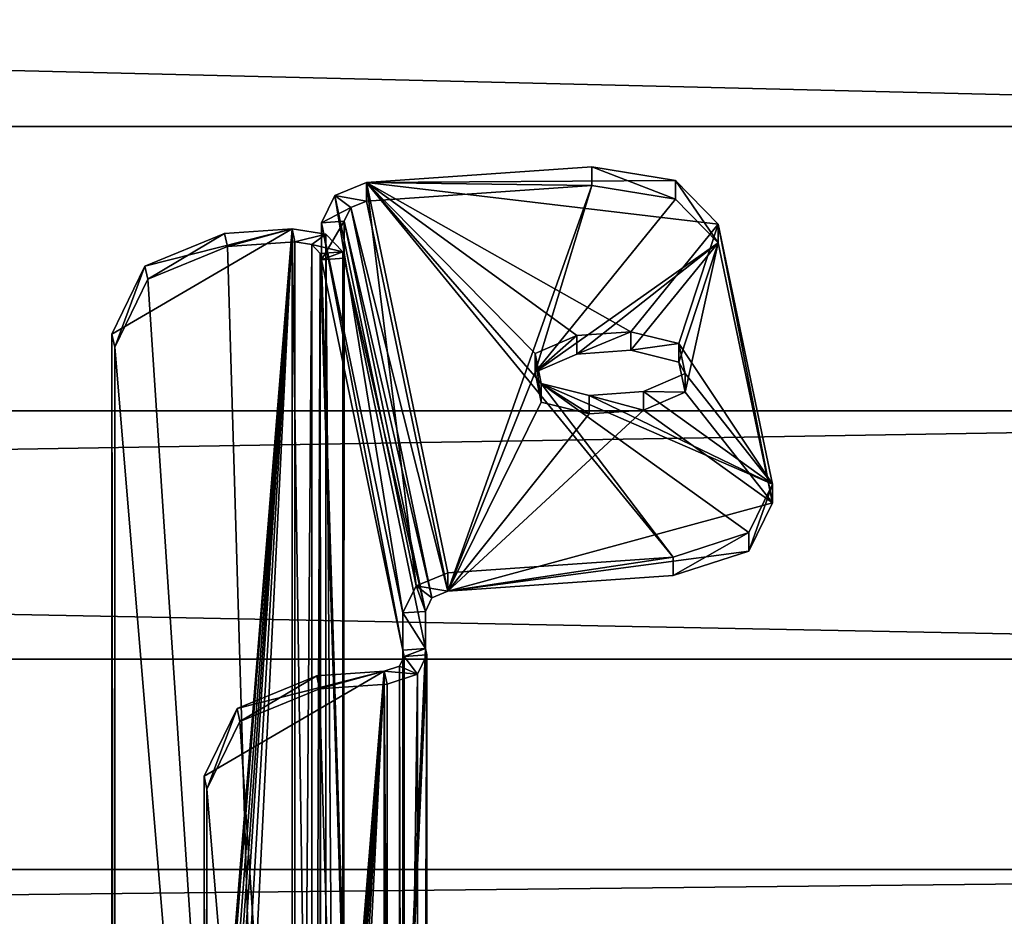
# Model space of a CAD drawing. Extents: x -1448 to 108, y -535 to 375.
# Tile 69 of 147: x -152 to -109, y -208 to -168. Entities that reach past the tile are written whole.
import ezdxf

# ---------------------------------------------------------------- set-up
doc = ezdxf.new("R2010")
doc.units = 0
doc.header["$LTSCALE"] = 33.374815
for name, color, linetype in [('121', 7, 'CONTINUOUS'), ('864', 7, 'CONTINUOUS'), ('865', 7, 'CONTINUOUS'), ('870', 7, 'CONTINUOUS'), ('871', 7, 'CONTINUOUS'), ('884', 7, 'CONTINUOUS'), ('885', 7, 'CONTINUOUS'), ('886', 7, 'CONTINUOUS'), ('887', 7, 'CONTINUOUS'), ('888', 7, 'CONTINUOUS'), ('889', 7, 'CONTINUOUS'), ('890', 7, 'CONTINUOUS'), ('891', 7, 'CONTINUOUS'), ('893', 7, 'CONTINUOUS'), ('894', 7, 'CONTINUOUS'), ('896', 7, 'CONTINUOUS'), ('897', 7, 'CONTINUOUS'), ('898', 7, 'CONTINUOUS'), ('899', 7, 'CONTINUOUS'), ('900', 7, 'CONTINUOUS'), ('901', 7, 'CONTINUOUS'), ('906', 7, 'CONTINUOUS'), ('908', 7, 'CONTINUOUS'), ('913', 7, 'CONTINUOUS'), ('918', 7, 'CONTINUOUS'), ('919', 7, 'CONTINUOUS'), ('928', 7, 'CONTINUOUS'), ('941', 7, 'CONTINUOUS'), ('942', 7, 'CONTINUOUS'), ('946', 7, 'CONTINUOUS'), ('947', 7, 'CONTINUOUS'), ('948', 7, 'CONTINUOUS'), ('950', 7, 'CONTINUOUS'), ('951', 7, 'CONTINUOUS'), ('952', 7, 'CONTINUOUS'), ('977', 7, 'CONTINUOUS'), ('978', 7, 'CONTINUOUS'), ('979', 7, 'CONTINUOUS')]:
    doc.layers.add(name, color=color, linetype=linetype)

msp = doc.modelspace()

# ---------------------------------------------------------------- linework, layer by layer
at = {"layer": '121', "color": 7, "linetype": 'CONTINUOUS'}
for points in [[(-1269.977, -173.1, -143.74), (-1269.977, -143.74, -173.1), (-49.977, -173.1, -143.74), (-1269.977, -173.1, -143.74)], [(-49.977, -173.1, -143.74), (-1269.977, -143.74, -173.1), (-49.977, -143.74, -173.1), (-49.977, -173.1, -143.74)], [(-1269.977, -159.099, 159.099), (-1269.977, -185.624, 127.156), (-49.977, -159.099, 159.099), (-1269.977, -159.099, 159.099)], [(-49.977, -159.099, 159.099), (-1269.977, -185.624, 127.156), (-49.977, -185.624, 127.156), (-49.977, -159.099, 159.099)], [(-1269.977, -196.565, -109.486), (-1269.977, -173.1, -143.74), (-49.977, -196.565, -109.486), (-1269.977, -196.565, -109.486)], [(-49.977, -196.565, -109.486), (-1269.977, -173.1, -143.74), (-49.977, -173.1, -143.74), (-49.977, -196.565, -109.486)], [(-1269.977, -185.624, 127.156), (-1269.977, -205.829, 90.882), (-49.977, -185.624, 127.156), (-1269.977, -185.624, 127.156)], [(-49.977, -185.624, 127.156), (-1269.977, -205.829, 90.882), (-49.977, -205.829, 90.882), (-49.977, -185.624, 127.156)], [(-1269.977, -213.336, -71.503), (-1269.977, -196.565, -109.486), (-49.977, -213.336, -71.503), (-1269.977, -213.336, -71.503)], [(-49.977, -213.336, -71.503), (-1269.977, -196.565, -109.486), (-49.977, -196.565, -109.486), (-49.977, -213.336, -71.503)], [(-1269.977, -205.829, 90.882), (-1269.977, -219.023, 51.514), (-49.977, -205.829, 90.882), (-1269.977, -205.829, 90.882)], [(-49.977, -205.829, 90.882), (-1269.977, -219.023, 51.514), (-49.977, -219.023, 51.514), (-49.977, -205.829, 90.882)]]:
    msp.add_3dface(points, dxfattribs=at)
at = {"layer": '864', "color": 7, "linetype": 'CONTINUOUS'}
for points in [[(-123.089, -175.475, 141.046), (-136.703, -175.568, 140.914), (-126.774, -174.88, 141.889), (-123.089, -175.475, 141.046)], [(-121.214, -177.399, 138.322), (-136.703, -175.568, 140.914), (-123.089, -175.475, 141.046), (-121.214, -177.399, 138.322)], [(-133.123, -192.751, 116.585), (-136.703, -175.568, 140.914), (-123.195, -192.063, 117.559), (-133.123, -192.751, 116.585)], [(-123.195, -192.063, 117.559), (-136.703, -175.568, 140.914), (-129.009, -184.419, 128.383), (-123.195, -192.063, 117.559)], [(-136.703, -175.568, 140.914), (-121.214, -177.399, 138.322), (-125.061, -182.14, 131.609), (-136.703, -175.568, 140.914)], [(-129.009, -184.419, 128.383), (-136.703, -175.568, 140.914), (-129.283, -183.101, 130.249), (-129.009, -184.419, 128.383)], [(-129.283, -183.101, 130.249), (-136.703, -175.568, 140.914), (-127.443, -182.305, 131.375), (-129.283, -183.101, 130.249)], [(-127.443, -182.305, 131.375), (-136.703, -175.568, 140.914), (-125.061, -182.14, 131.609), (-127.443, -182.305, 131.375)], [(-125.061, -182.14, 131.609), (-121.214, -177.399, 138.322), (-122.946, -182.662, 130.871), (-125.061, -182.14, 131.609)], [(-121.214, -177.399, 138.322), (-118.827, -188.855, 122.102), (-122.946, -182.662, 130.871), (-121.214, -177.399, 138.322)], [(-122.946, -182.662, 130.871), (-118.827, -188.855, 122.102), (-122.672, -183.979, 129.005), (-122.946, -182.662, 130.871)], [(-122.672, -183.979, 129.005), (-118.827, -188.855, 122.102), (-124.512, -184.775, 127.879), (-122.672, -183.979, 129.005)], [(-119.859, -190.981, 119.092), (-123.195, -192.063, 117.559), (-129.009, -184.419, 128.383), (-119.859, -190.981, 119.092)], [(-118.827, -188.855, 122.102), (-119.859, -190.981, 119.092), (-129.009, -184.419, 128.383), (-118.827, -188.855, 122.102)], [(-126.894, -184.94, 127.645), (-118.827, -188.855, 122.102), (-129.009, -184.419, 128.383), (-126.894, -184.94, 127.645)], [(-118.827, -188.855, 122.102), (-126.894, -184.94, 127.645), (-124.512, -184.775, 127.879), (-118.827, -188.855, 122.102)]]:
    msp.add_3dface(points, dxfattribs=at)
at = {"layer": '865', "color": 7, "linetype": 'CONTINUOUS'}
for points in [[(-135.109, -194.522, 117.544), (-135.109, -196.156, 118.697), (-138.689, -177.339, 141.873), (-135.109, -194.522, 117.544)], [(-138.689, -177.339, 141.873), (-135.109, -196.156, 118.697), (-138.689, -178.973, 143.027), (-138.689, -177.339, 141.873)], [(-135.049, -296.095, 188.673), (-135.109, -295.809, 189.078), (-138.748, -178.687, 143.433), (-135.049, -296.095, 188.673)], [(-138.748, -178.687, 143.433), (-135.109, -295.809, 189.078), (-138.689, -278.626, 213.408), (-138.748, -178.687, 143.433)], [(-138.689, -178.973, 143.027), (-135.049, -296.095, 188.673), (-138.748, -178.687, 143.433), (-138.689, -178.973, 143.027)], [(-138.748, -278.34, 213.813), (-138.748, -178.687, 143.433), (-138.689, -278.626, 213.408), (-138.748, -278.34, 213.813)], [(-135.109, -196.156, 118.697), (-135.049, -296.095, 188.673), (-138.689, -178.973, 143.027), (-135.109, -196.156, 118.697)], [(-135.049, -196.442, 118.292), (-135.049, -296.095, 188.673), (-135.109, -196.156, 118.697), (-135.049, -196.442, 118.292)]]:
    msp.add_3dface(points, dxfattribs=at)
at = {"layer": '870', "color": 7, "linetype": 'CONTINUOUS'}
for points in [[(-136.703, -176.385, 141.491), (-133.123, -193.568, 117.162), (-126.774, -175.697, 142.466), (-136.703, -176.385, 141.491)], [(-126.774, -175.697, 142.466), (-133.123, -193.568, 117.162), (-129.283, -183.918, 130.826), (-126.774, -175.697, 142.466)], [(-123.089, -176.292, 141.623), (-126.774, -175.697, 142.466), (-129.283, -183.918, 130.826), (-123.089, -176.292, 141.623)], [(-121.214, -178.216, 138.898), (-123.089, -176.292, 141.623), (-129.283, -183.918, 130.826), (-121.214, -178.216, 138.898)], [(-127.443, -183.122, 131.952), (-121.214, -178.216, 138.898), (-129.283, -183.918, 130.826), (-127.443, -183.122, 131.952)], [(-125.061, -182.957, 132.186), (-121.214, -178.216, 138.898), (-127.443, -183.122, 131.952), (-125.061, -182.957, 132.186)], [(-122.946, -183.478, 131.448), (-121.214, -178.216, 138.898), (-125.061, -182.957, 132.186), (-122.946, -183.478, 131.448)], [(-122.672, -184.796, 129.582), (-121.214, -178.216, 138.898), (-122.946, -183.478, 131.448), (-122.672, -184.796, 129.582)], [(-118.827, -189.672, 122.679), (-121.214, -178.216, 138.898), (-122.672, -184.796, 129.582), (-118.827, -189.672, 122.679)], [(-129.283, -183.918, 130.826), (-133.123, -193.568, 117.162), (-129.009, -185.235, 128.96), (-129.283, -183.918, 130.826)], [(-124.512, -185.592, 128.455), (-118.827, -189.672, 122.679), (-122.672, -184.796, 129.582), (-124.512, -185.592, 128.455)], [(-133.123, -193.568, 117.162), (-126.894, -185.757, 128.221), (-129.009, -185.235, 128.96), (-133.123, -193.568, 117.162)], [(-133.123, -193.568, 117.162), (-118.827, -189.672, 122.679), (-124.512, -185.592, 128.455), (-133.123, -193.568, 117.162)], [(-126.894, -185.757, 128.221), (-133.123, -193.568, 117.162), (-124.512, -185.592, 128.455), (-126.894, -185.757, 128.221)], [(-133.123, -193.568, 117.162), (-119.859, -191.797, 119.669), (-118.827, -189.672, 122.679), (-133.123, -193.568, 117.162)], [(-133.123, -193.568, 117.162), (-123.195, -192.88, 118.136), (-119.859, -191.797, 119.669), (-133.123, -193.568, 117.162)]]:
    msp.add_3dface(points, dxfattribs=at)
at = {"layer": '871', "color": 7, "linetype": 'CONTINUOUS'}
for points in [[(-137.696, -177.271, 141.971), (-137.696, -178.904, 143.125), (-134.116, -194.454, 117.641), (-137.696, -177.271, 141.971)], [(-137.756, -278.271, 213.911), (-137.696, -178.904, 143.125), (-137.756, -178.618, 143.53), (-137.756, -278.271, 213.911)], [(-134.116, -196.087, 118.795), (-137.696, -178.904, 143.125), (-137.756, -278.271, 213.911), (-134.116, -196.087, 118.795)], [(-134.116, -194.454, 117.641), (-137.696, -178.904, 143.125), (-134.116, -196.087, 118.795), (-134.116, -194.454, 117.641)], [(-134.057, -196.374, 118.389), (-134.116, -196.087, 118.795), (-137.756, -278.271, 213.911), (-134.057, -196.374, 118.389)], [(-137.696, -278.557, 213.505), (-134.057, -196.374, 118.389), (-137.756, -278.271, 213.911), (-137.696, -278.557, 213.505)], [(-134.116, -295.74, 189.176), (-134.057, -196.374, 118.389), (-137.696, -278.557, 213.505), (-134.116, -295.74, 189.176)], [(-134.057, -296.026, 188.77), (-134.057, -196.374, 118.389), (-134.116, -295.74, 189.176), (-134.057, -296.026, 188.77)]]:
    msp.add_3dface(points, dxfattribs=at)
at = {"layer": '884', "color": 7, "linetype": 'CONTINUOUS'}
for points in [[(-138.689, -177.339, 141.873), (-138.689, -178.973, 143.027), (-137.696, -177.271, 141.971), (-138.689, -177.339, 141.873)], [(-138.689, -178.973, 143.027), (-137.696, -178.904, 143.125), (-137.696, -177.271, 141.971), (-138.689, -178.973, 143.027)]]:
    msp.add_3dface(points, dxfattribs=at)
at = {"layer": '885', "color": 7, "linetype": 'CONTINUOUS'}
for points in [[(-135.109, -194.522, 117.544), (-134.116, -194.454, 117.641), (-134.116, -196.087, 118.795), (-135.109, -194.522, 117.544)], [(-135.109, -196.156, 118.697), (-135.109, -194.522, 117.544), (-134.116, -196.087, 118.795), (-135.109, -196.156, 118.697)]]:
    msp.add_3dface(points, dxfattribs=at)
at = {"layer": '886', "color": 7, "linetype": 'CONTINUOUS'}
for points in [[(-126.774, -174.88, 141.889), (-136.703, -175.568, 140.914), (-126.774, -175.697, 142.466), (-126.774, -174.88, 141.889)], [(-136.703, -175.568, 140.914), (-136.703, -176.385, 141.491), (-126.774, -175.697, 142.466), (-136.703, -175.568, 140.914)]]:
    msp.add_3dface(points, dxfattribs=at)
at = {"layer": '887', "color": 7, "linetype": 'CONTINUOUS'}
for points in [[(-133.123, -192.751, 116.585), (-123.195, -192.063, 117.559), (-133.123, -193.568, 117.162), (-133.123, -192.751, 116.585)], [(-133.123, -193.568, 117.162), (-123.195, -192.063, 117.559), (-123.195, -192.88, 118.136), (-133.123, -193.568, 117.162)]]:
    msp.add_3dface(points, dxfattribs=at)
at = {"layer": '888', "color": 7, "linetype": 'CONTINUOUS'}
for points in [[(-135.804, -197.657, 116.573), (-135.804, -297.31, 186.953), (-138.782, -197.863, 116.28), (-135.804, -197.657, 116.573)], [(-138.782, -197.863, 116.28), (-135.804, -297.31, 186.953), (-142.292, -199.303, 116.78), (-138.782, -197.863, 116.28)], [(-135.804, -297.31, 186.953), (-143.746, -202.292, 118.677), (-142.292, -199.303, 116.78), (-135.804, -297.31, 186.953)], [(-143.746, -202.292, 118.677), (-135.804, -297.31, 186.953), (-143.746, -295.294, 184.361), (-143.746, -202.292, 118.677)]]:
    msp.add_3dface(points, dxfattribs=at)
at = {"layer": '889', "color": 7, "linetype": 'CONTINUOUS'}
for points in [[(-134.057, -196.374, 118.389), (-134.057, -296.026, 188.77), (-134.469, -296.877, 187.566), (-134.057, -196.374, 118.389)], [(-134.057, -196.374, 118.389), (-134.469, -296.877, 187.566), (-134.469, -197.224, 117.185), (-134.057, -196.374, 118.389)], [(-135.804, -297.31, 186.953), (-135.804, -197.657, 116.573), (-134.469, -197.224, 117.185), (-135.804, -297.31, 186.953)], [(-134.469, -296.877, 187.566), (-135.804, -297.31, 186.953), (-134.469, -197.224, 117.185), (-134.469, -296.877, 187.566)]]:
    msp.add_3dface(points, dxfattribs=at)
at = {"layer": '890', "color": 7, "linetype": 'CONTINUOUS'}
for points in [[(-143.711, -295.343, 185.634), (-135.923, -197.084, 117.384), (-143.866, -294.721, 185.172), (-143.711, -295.343, 185.634)], [(-143.866, -294.721, 185.172), (-135.923, -197.084, 117.384), (-143.866, -201.719, 119.488), (-143.866, -294.721, 185.172)], [(-143.866, -201.719, 119.488), (-135.923, -197.084, 117.384), (-142.412, -198.73, 117.591), (-143.866, -201.719, 119.488)], [(-143.27, -295.847, 186.054), (-135.923, -197.084, 117.384), (-143.711, -295.343, 185.634), (-143.27, -295.847, 186.054)], [(-142.856, -296.178, 186.35), (-135.923, -197.084, 117.384), (-143.27, -295.847, 186.054), (-142.856, -296.178, 186.35)], [(-142.475, -296.538, 186.659), (-135.923, -197.084, 117.384), (-142.856, -296.178, 186.35), (-142.475, -296.538, 186.659)], [(-141.775, -296.97, 187.068), (-135.923, -197.084, 117.384), (-142.475, -296.538, 186.659), (-141.775, -296.97, 187.068)], [(-135.923, -197.084, 117.384), (-138.901, -197.291, 117.091), (-142.412, -198.73, 117.591), (-135.923, -197.084, 117.384)], [(-140.887, -297.081, 187.277), (-135.923, -197.084, 117.384), (-141.775, -296.97, 187.068), (-140.887, -297.081, 187.277)], [(-135.923, -296.737, 187.764), (-135.923, -197.084, 117.384), (-140.887, -297.081, 187.277), (-135.923, -296.737, 187.764)]]:
    msp.add_3dface(points, dxfattribs=at)
at = {"layer": '891', "color": 7, "linetype": 'CONTINUOUS'}
for points in [[(-135.049, -296.095, 188.673), (-135.049, -196.442, 118.292), (-135.256, -196.868, 117.69), (-135.049, -296.095, 188.673)], [(-135.256, -296.52, 188.071), (-135.256, -196.868, 117.69), (-135.923, -197.084, 117.384), (-135.256, -296.52, 188.071)], [(-135.256, -296.52, 188.071), (-135.049, -296.095, 188.673), (-135.256, -196.868, 117.69), (-135.256, -296.52, 188.071)], [(-135.923, -296.737, 187.764), (-135.256, -296.52, 188.071), (-135.923, -197.084, 117.384), (-135.923, -296.737, 187.764)]]:
    msp.add_3dface(points, dxfattribs=at)
at = {"layer": '893', "color": 7, "linetype": 'CONTINUOUS'}
for points in [[(-138.901, -197.291, 117.091), (-135.923, -197.084, 117.384), (-138.782, -197.863, 116.28), (-138.901, -197.291, 117.091)], [(-135.923, -197.084, 117.384), (-135.804, -197.657, 116.573), (-138.782, -197.863, 116.28), (-135.923, -197.084, 117.384)]]:
    msp.add_3dface(points, dxfattribs=at)
at = {"layer": '894', "color": 7, "linetype": 'CONTINUOUS'}
for points in [[(-143.866, -294.721, 185.172), (-143.866, -201.719, 119.488), (-143.746, -295.294, 184.361), (-143.866, -294.721, 185.172)], [(-143.866, -201.719, 119.488), (-143.746, -202.292, 118.677), (-143.746, -295.294, 184.361), (-143.866, -201.719, 119.488)]]:
    msp.add_3dface(points, dxfattribs=at)
at = {"layer": '896', "color": 7, "linetype": 'CONTINUOUS'}
for points in [[(-135.049, -196.442, 118.292), (-134.469, -197.224, 117.185), (-135.256, -196.868, 117.69), (-135.049, -196.442, 118.292)], [(-135.049, -196.442, 118.292), (-134.057, -196.374, 118.389), (-134.469, -197.224, 117.185), (-135.049, -196.442, 118.292)], [(-135.256, -196.868, 117.69), (-134.469, -197.224, 117.185), (-135.923, -197.084, 117.384), (-135.256, -196.868, 117.69)], [(-134.469, -197.224, 117.185), (-135.804, -197.657, 116.573), (-135.923, -197.084, 117.384), (-134.469, -197.224, 117.185)]]:
    msp.add_3dface(points, dxfattribs=at)
at = {"layer": '897', "color": 7, "linetype": 'CONTINUOUS'}
for points in [[(-142.412, -198.73, 117.591), (-138.901, -197.291, 117.091), (-142.292, -199.303, 116.78), (-142.412, -198.73, 117.591)], [(-138.901, -197.291, 117.091), (-138.782, -197.863, 116.28), (-142.292, -199.303, 116.78), (-138.901, -197.291, 117.091)], [(-143.866, -201.719, 119.488), (-142.412, -198.73, 117.591), (-143.746, -202.292, 118.677), (-143.866, -201.719, 119.488)], [(-143.746, -202.292, 118.677), (-142.412, -198.73, 117.591), (-142.292, -199.303, 116.78), (-143.746, -202.292, 118.677)]]:
    msp.add_3dface(points, dxfattribs=at)
at = {"layer": '898', "color": 7, "linetype": 'CONTINUOUS'}
for points in [[(-124.512, -184.775, 127.879), (-126.894, -184.94, 127.645), (-124.512, -185.592, 128.455), (-124.512, -184.775, 127.879)], [(-126.894, -184.94, 127.645), (-126.894, -185.757, 128.221), (-124.512, -185.592, 128.455), (-126.894, -184.94, 127.645)]]:
    msp.add_3dface(points, dxfattribs=at)
at = {"layer": '899', "color": 7, "linetype": 'CONTINUOUS'}
for points in [[(-129.283, -183.101, 130.249), (-127.443, -182.305, 131.375), (-129.283, -183.918, 130.826), (-129.283, -183.101, 130.249)], [(-127.443, -182.305, 131.375), (-127.443, -183.122, 131.952), (-129.283, -183.918, 130.826), (-127.443, -182.305, 131.375)], [(-129.009, -184.419, 128.383), (-129.283, -183.101, 130.249), (-129.009, -185.235, 128.96), (-129.009, -184.419, 128.383)], [(-129.283, -183.101, 130.249), (-129.283, -183.918, 130.826), (-129.009, -185.235, 128.96), (-129.283, -183.101, 130.249)], [(-126.894, -184.94, 127.645), (-129.009, -184.419, 128.383), (-126.894, -185.757, 128.221), (-126.894, -184.94, 127.645)], [(-126.894, -185.757, 128.221), (-129.009, -184.419, 128.383), (-129.009, -185.235, 128.96), (-126.894, -185.757, 128.221)]]:
    msp.add_3dface(points, dxfattribs=at)
at = {"layer": '900', "color": 7, "linetype": 'CONTINUOUS'}
for points in [[(-127.443, -182.305, 131.375), (-125.061, -182.14, 131.609), (-127.443, -183.122, 131.952), (-127.443, -182.305, 131.375)], [(-125.061, -182.14, 131.609), (-125.061, -182.957, 132.186), (-127.443, -183.122, 131.952), (-125.061, -182.14, 131.609)]]:
    msp.add_3dface(points, dxfattribs=at)
at = {"layer": '901', "color": 7, "linetype": 'CONTINUOUS'}
for points in [[(-125.061, -182.14, 131.609), (-122.946, -182.662, 130.871), (-125.061, -182.957, 132.186), (-125.061, -182.14, 131.609)], [(-122.946, -182.662, 130.871), (-122.946, -183.478, 131.448), (-125.061, -182.957, 132.186), (-122.946, -182.662, 130.871)], [(-122.946, -182.662, 130.871), (-122.672, -183.979, 129.005), (-122.946, -183.478, 131.448), (-122.946, -182.662, 130.871)], [(-122.672, -183.979, 129.005), (-122.672, -184.796, 129.582), (-122.946, -183.478, 131.448), (-122.672, -183.979, 129.005)], [(-122.672, -183.979, 129.005), (-124.512, -184.775, 127.879), (-122.672, -184.796, 129.582), (-122.672, -183.979, 129.005)], [(-124.512, -184.775, 127.879), (-124.512, -185.592, 128.455), (-122.672, -184.796, 129.582), (-124.512, -184.775, 127.879)]]:
    msp.add_3dface(points, dxfattribs=at)
at = {"layer": '906', "color": 7, "linetype": 'CONTINUOUS'}
for points in [[(-118.827, -188.855, 122.102), (-121.214, -177.399, 138.322), (-118.827, -189.672, 122.679), (-118.827, -188.855, 122.102)], [(-118.827, -189.672, 122.679), (-121.214, -177.399, 138.322), (-121.214, -178.216, 138.898), (-118.827, -189.672, 122.679)]]:
    msp.add_3dface(points, dxfattribs=at)
at = {"layer": '908', "color": 7, "linetype": 'CONTINUOUS'}
for points in [[(-138.107, -176.144, 141.115), (-136.703, -175.568, 140.914), (-134.527, -193.327, 116.785), (-138.107, -176.144, 141.115)], [(-136.703, -175.568, 140.914), (-133.123, -192.751, 116.585), (-134.527, -193.327, 116.785), (-136.703, -175.568, 140.914)], [(-135.109, -194.522, 117.544), (-138.689, -177.339, 141.873), (-138.107, -176.144, 141.115), (-135.109, -194.522, 117.544)], [(-135.109, -194.522, 117.544), (-138.107, -176.144, 141.115), (-134.527, -193.327, 116.785), (-135.109, -194.522, 117.544)]]:
    msp.add_3dface(points, dxfattribs=at)
at = {"layer": '913', "color": 7, "linetype": 'CONTINUOUS'}
for points in [[(-133.123, -193.568, 117.162), (-136.703, -176.385, 141.491), (-137.405, -176.673, 141.591), (-133.123, -193.568, 117.162)], [(-137.696, -177.271, 141.971), (-133.825, -193.856, 117.262), (-137.405, -176.673, 141.591), (-137.696, -177.271, 141.971)], [(-133.825, -193.856, 117.262), (-133.123, -193.568, 117.162), (-137.405, -176.673, 141.591), (-133.825, -193.856, 117.262)], [(-137.696, -177.271, 141.971), (-134.116, -194.454, 117.641), (-133.825, -193.856, 117.262), (-137.696, -177.271, 141.971)]]:
    msp.add_3dface(points, dxfattribs=at)
at = {"layer": '918', "color": 7, "linetype": 'CONTINUOUS'}
for points in [[(-136.703, -175.568, 140.914), (-138.107, -176.144, 141.115), (-136.703, -176.385, 141.491), (-136.703, -175.568, 140.914)], [(-138.107, -176.144, 141.115), (-138.689, -177.339, 141.873), (-137.405, -176.673, 141.591), (-138.107, -176.144, 141.115)], [(-136.703, -176.385, 141.491), (-138.107, -176.144, 141.115), (-137.405, -176.673, 141.591), (-136.703, -176.385, 141.491)], [(-138.689, -177.339, 141.873), (-137.696, -177.271, 141.971), (-137.405, -176.673, 141.591), (-138.689, -177.339, 141.873)]]:
    msp.add_3dface(points, dxfattribs=at)
at = {"layer": '919', "color": 7, "linetype": 'CONTINUOUS'}
for points in [[(-134.527, -193.327, 116.785), (-133.123, -192.751, 116.585), (-133.123, -193.568, 117.162), (-134.527, -193.327, 116.785)], [(-135.109, -194.522, 117.544), (-134.527, -193.327, 116.785), (-134.116, -194.454, 117.641), (-135.109, -194.522, 117.544)], [(-134.116, -194.454, 117.641), (-134.527, -193.327, 116.785), (-133.825, -193.856, 117.262), (-134.116, -194.454, 117.641)], [(-134.527, -193.327, 116.785), (-133.123, -193.568, 117.162), (-133.825, -193.856, 117.262), (-134.527, -193.327, 116.785)]]:
    msp.add_3dface(points, dxfattribs=at)
at = {"layer": '928', "color": 7, "linetype": 'CONTINUOUS'}
for points in [[(-135.049, -196.442, 118.292), (-135.109, -196.156, 118.697), (-134.116, -196.087, 118.795), (-135.049, -196.442, 118.292)], [(-135.049, -196.442, 118.292), (-134.116, -196.087, 118.795), (-134.057, -196.374, 118.389), (-135.049, -196.442, 118.292)]]:
    msp.add_3dface(points, dxfattribs=at)
at = {"layer": '941', "color": 7, "linetype": 'CONTINUOUS'}
for points in [[(-147.768, -275.869, 213.208), (-139.98, -177.61, 144.957), (-147.923, -275.247, 212.745), (-147.768, -275.869, 213.208)], [(-147.923, -275.247, 212.745), (-139.98, -177.61, 144.957), (-147.923, -182.245, 147.062), (-147.923, -275.247, 212.745)], [(-147.923, -182.245, 147.062), (-139.98, -177.61, 144.957), (-146.469, -179.256, 145.165), (-147.923, -182.245, 147.062)], [(-147.327, -276.372, 213.628), (-139.98, -177.61, 144.957), (-147.768, -275.869, 213.208), (-147.327, -276.372, 213.628)], [(-146.913, -276.704, 213.923), (-139.98, -177.61, 144.957), (-147.327, -276.372, 213.628), (-146.913, -276.704, 213.923)], [(-146.532, -277.064, 214.233), (-139.98, -177.61, 144.957), (-146.913, -276.704, 213.923), (-146.532, -277.064, 214.233)], [(-145.832, -277.496, 214.641), (-139.98, -177.61, 144.957), (-146.532, -277.064, 214.233), (-145.832, -277.496, 214.641)], [(-139.98, -177.61, 144.957), (-142.958, -177.817, 144.665), (-146.469, -179.256, 145.165), (-139.98, -177.61, 144.957)], [(-144.944, -277.607, 214.85), (-139.98, -177.61, 144.957), (-145.832, -277.496, 214.641), (-144.944, -277.607, 214.85)], [(-139.98, -277.263, 215.338), (-139.98, -177.61, 144.957), (-144.944, -277.607, 214.85), (-139.98, -277.263, 215.338)]]:
    msp.add_3dface(points, dxfattribs=at)
at = {"layer": '942', "color": 7, "linetype": 'CONTINUOUS'}
for points in [[(-139.861, -178.183, 144.146), (-139.861, -277.836, 214.527), (-142.839, -178.389, 143.854), (-139.861, -178.183, 144.146)], [(-142.839, -178.389, 143.854), (-139.861, -277.836, 214.527), (-146.349, -179.829, 144.354), (-142.839, -178.389, 143.854)], [(-139.861, -277.836, 214.527), (-147.803, -182.818, 146.251), (-146.349, -179.829, 144.354), (-139.861, -277.836, 214.527)], [(-147.803, -182.818, 146.251), (-139.861, -277.836, 214.527), (-147.803, -275.82, 211.934), (-147.803, -182.818, 146.251)]]:
    msp.add_3dface(points, dxfattribs=at)
at = {"layer": '946', "color": 7, "linetype": 'CONTINUOUS'}
for points in [[(-138.689, -178.973, 143.027), (-138.748, -178.687, 143.433), (-137.756, -178.618, 143.53), (-138.689, -178.973, 143.027)], [(-137.696, -178.904, 143.125), (-138.689, -178.973, 143.027), (-137.756, -178.618, 143.53), (-137.696, -178.904, 143.125)]]:
    msp.add_3dface(points, dxfattribs=at)
at = {"layer": '947', "color": 7, "linetype": 'CONTINUOUS'}
for points in [[(-138.506, -177.848, 144.62), (-139.98, -177.61, 144.957), (-138.506, -277.501, 215), (-138.506, -177.848, 144.62)], [(-138.506, -277.501, 215), (-139.98, -177.61, 144.957), (-139.98, -277.263, 215.338), (-138.506, -277.501, 215)], [(-137.756, -278.271, 213.911), (-137.756, -178.618, 143.53), (-138.506, -177.848, 144.62), (-137.756, -278.271, 213.911)], [(-137.756, -278.271, 213.911), (-138.506, -177.848, 144.62), (-138.506, -277.501, 215), (-137.756, -278.271, 213.911)]]:
    msp.add_3dface(points, dxfattribs=at)
at = {"layer": '948', "color": 7, "linetype": 'CONTINUOUS'}
for points in [[(-139.861, -178.183, 144.146), (-139.124, -178.302, 143.977), (-139.861, -277.836, 214.527), (-139.861, -178.183, 144.146)], [(-139.124, -178.302, 143.977), (-139.124, -277.955, 214.358), (-139.861, -277.836, 214.527), (-139.124, -178.302, 143.977)], [(-139.124, -178.302, 143.977), (-138.748, -178.687, 143.433), (-139.124, -277.955, 214.358), (-139.124, -178.302, 143.977)], [(-138.748, -178.687, 143.433), (-138.748, -278.34, 213.813), (-139.124, -277.955, 214.358), (-138.748, -178.687, 143.433)]]:
    msp.add_3dface(points, dxfattribs=at)
at = {"layer": '950', "color": 7, "linetype": 'CONTINUOUS'}
for points in [[(-147.803, -182.818, 146.251), (-147.803, -275.82, 211.934), (-147.923, -182.245, 147.062), (-147.803, -182.818, 146.251)], [(-147.803, -275.82, 211.934), (-147.923, -275.247, 212.745), (-147.923, -182.245, 147.062), (-147.803, -275.82, 211.934)]]:
    msp.add_3dface(points, dxfattribs=at)
at = {"layer": '951', "color": 7, "linetype": 'CONTINUOUS'}
for points in [[(-139.98, -177.61, 144.957), (-142.839, -178.389, 143.854), (-142.958, -177.817, 144.665), (-139.98, -177.61, 144.957)], [(-139.98, -177.61, 144.957), (-139.861, -178.183, 144.146), (-142.839, -178.389, 143.854), (-139.98, -177.61, 144.957)]]:
    msp.add_3dface(points, dxfattribs=at)
at = {"layer": '952', "color": 7, "linetype": 'CONTINUOUS'}
for points in [[(-139.98, -177.61, 144.957), (-138.506, -177.848, 144.62), (-139.861, -178.183, 144.146), (-139.98, -177.61, 144.957)], [(-139.861, -178.183, 144.146), (-138.506, -177.848, 144.62), (-139.124, -178.302, 143.977), (-139.861, -178.183, 144.146)], [(-138.506, -177.848, 144.62), (-137.756, -178.618, 143.53), (-139.124, -178.302, 143.977), (-138.506, -177.848, 144.62)], [(-137.756, -178.618, 143.53), (-138.748, -178.687, 143.433), (-139.124, -178.302, 143.977), (-137.756, -178.618, 143.53)]]:
    msp.add_3dface(points, dxfattribs=at)
at = {"layer": '977', "color": 7, "linetype": 'CONTINUOUS'}
for points in [[(-142.958, -177.817, 144.665), (-146.349, -179.829, 144.354), (-146.469, -179.256, 145.165), (-142.958, -177.817, 144.665)], [(-142.839, -178.389, 143.854), (-146.349, -179.829, 144.354), (-142.958, -177.817, 144.665), (-142.839, -178.389, 143.854)], [(-147.803, -182.818, 146.251), (-147.923, -182.245, 147.062), (-146.469, -179.256, 145.165), (-147.803, -182.818, 146.251)], [(-146.349, -179.829, 144.354), (-147.803, -182.818, 146.251), (-146.469, -179.256, 145.165), (-146.349, -179.829, 144.354)]]:
    msp.add_3dface(points, dxfattribs=at)
at = {"layer": '978', "color": 7, "linetype": 'CONTINUOUS'}
for points in [[(-119.859, -190.981, 119.092), (-118.827, -188.855, 122.102), (-119.859, -191.797, 119.669), (-119.859, -190.981, 119.092)], [(-119.859, -191.797, 119.669), (-118.827, -188.855, 122.102), (-118.827, -189.672, 122.679), (-119.859, -191.797, 119.669)], [(-123.195, -192.063, 117.559), (-119.859, -190.981, 119.092), (-123.195, -192.88, 118.136), (-123.195, -192.063, 117.559)], [(-123.195, -192.88, 118.136), (-119.859, -190.981, 119.092), (-119.859, -191.797, 119.669), (-123.195, -192.88, 118.136)]]:
    msp.add_3dface(points, dxfattribs=at)
at = {"layer": '979', "color": 7, "linetype": 'CONTINUOUS'}
for points in [[(-123.089, -175.475, 141.046), (-126.774, -174.88, 141.889), (-123.089, -176.292, 141.623), (-123.089, -175.475, 141.046)], [(-126.774, -174.88, 141.889), (-126.774, -175.697, 142.466), (-123.089, -176.292, 141.623), (-126.774, -174.88, 141.889)], [(-121.214, -177.399, 138.322), (-123.089, -175.475, 141.046), (-121.214, -178.216, 138.898), (-121.214, -177.399, 138.322)], [(-121.214, -178.216, 138.898), (-123.089, -175.475, 141.046), (-123.089, -176.292, 141.623), (-121.214, -178.216, 138.898)]]:
    msp.add_3dface(points, dxfattribs=at)

doc.saveas('drawing.dxf')
